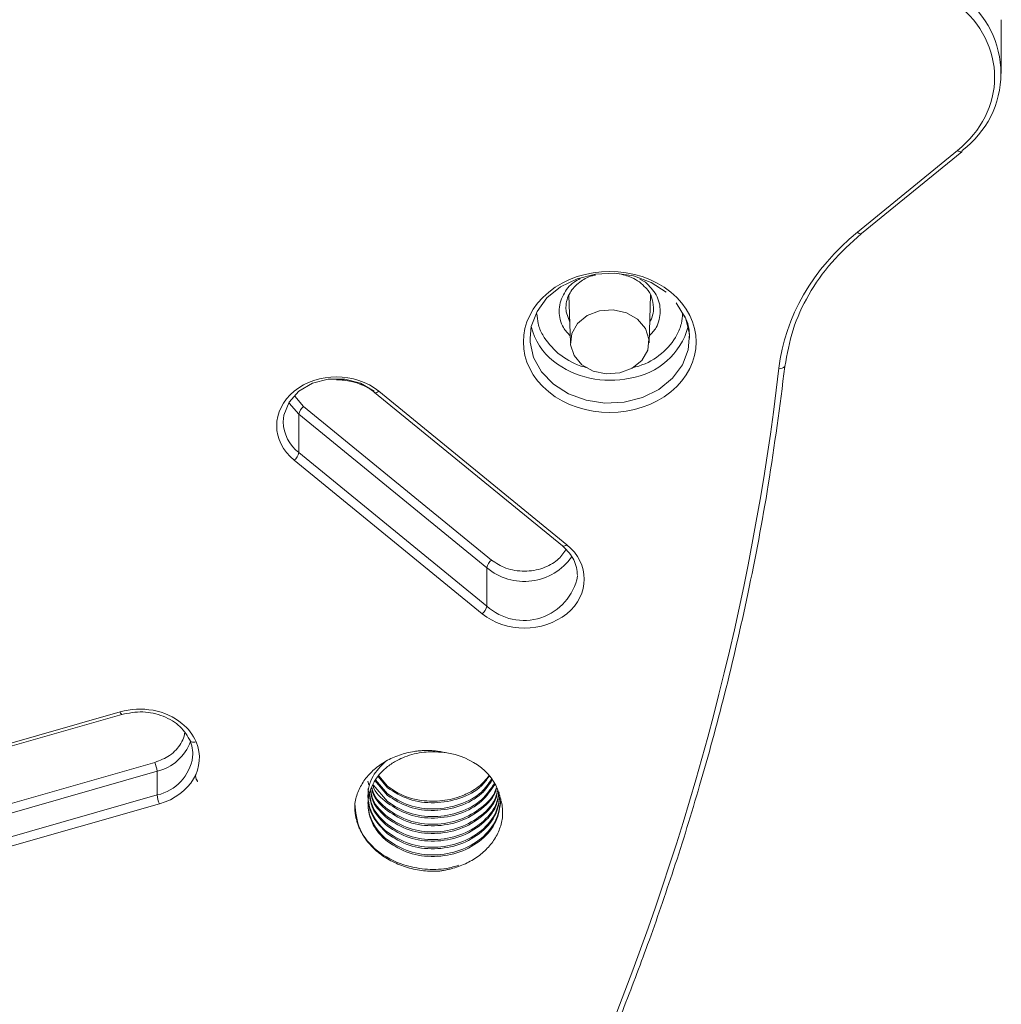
# Model space of a CAD drawing. Header units: millimetres. Extents: x 0 to 420, y 0 to 297.
# Tile 78 of 92: x 342 to 360, y 149 to 167. Entities that reach past the tile are written whole.
import ezdxf

# ---------------------------------------------------------------- set-up
doc = ezdxf.new("R2010")
doc.units = ezdxf.units.MM

msp = doc.modelspace()

# ---------------------------------------------------------------- linework, layer by layer
at = {"color": 7, "linetype": 'Continuous', "lineweight": 15}
for p, q in [((359.97970835, 166.36749271), (359.97970835, 167.37900633)), ((359.15717572, 164.92029215), (357.27159948, 163.3806422)), ((357.3506617, 163.35597763), (359.23623794, 164.89562759)), ((351.84669948, 162.19692187), (351.87376303, 161.30195171)), ((353.35349673, 161.30195171), (353.38048125, 162.19422076)), ((353.86240412, 162.05388641), (354.01768892, 161.79511268)), ((348.18907479, 160.36577717), (351.72460533, 157.4788722)), ((351.80366228, 157.50353246), (348.26813175, 160.39043743)), ((346.85391532, 160.10160533), (350.38944585, 157.21470035)), ((346.76553338, 159.23566458), (346.76553338, 159.95727783)), ((346.76553338, 159.95727783), (350.30106391, 157.07037286)), ((350.30106391, 156.3487596), (346.76553338, 159.23566458)), ((346.6771409, 159.09132847), (350.21267143, 156.2044235)), ((350.30106391, 157.07037286), (350.30106391, 156.3487596)), ((343.4004447, 154.35903404), (328.93687908, 150.22650043)), ((328.96009673, 150.17529486), (343.43477857, 154.31100322)), ((330.19679063, 149.44870067), (344.05523287, 153.40833522)), ((330.30966516, 149.30192953), (344.09651571, 153.24110889)), ((344.10085683, 152.7954716), (344.09651571, 153.24110889)), ((348.06562141, 153.05663049), (348.08361284, 152.98447135)), ((348.19694572, 153.06501155), (348.43173527, 152.78590769)), ((348.43173527, 152.81476826), (348.20618642, 153.0828895)), ((348.25465002, 153.14073436), (348.43173527, 152.93022776)), ((348.43173527, 152.95909264), (348.26755749, 153.15425884)), ((348.06562141, 152.91231042), (348.08361284, 152.84014698)), ((348.43173527, 152.67044819), (348.16527763, 152.98721472)), ((344.10085683, 152.7954716), (330.31776262, 148.85737201)), ((330.35904546, 148.69014137), (344.14213967, 152.62824097))]:
    msp.add_line(p, q, dxfattribs=at)
at = {"color": 8, "linetype": 'Continuous', "lineweight": 15}
for p, q in [((353.28537162, 162.44267248), (353.18023104, 162.50102678)), ((351.83757996, 162.17068475), (351.84376501, 162.157134)), ((353.38274137, 162.15558104), (353.39486386, 162.1827987)), ((346.69140234, 160.29685238), (346.85391532, 160.10160533))]:
    msp.add_line(p, q, dxfattribs=at)
at = {"color": 8, "linetype": 'Continuous', "lineweight": 15, "flags": 128}
for points in [[(359.15717572, 164.92029215), (359.17442432, 164.90759723), (359.19100384, 164.89816266), (359.20628207, 164.89235841), (359.2196795, 164.89039102), (359.23066929, 164.89235087), (359.23623794, 164.89562759)], [(351.86206728, 161.68845571), (351.79495896, 161.88299296), (351.788658, 161.97210963)], [(354.02140311, 161.81186144), (354.0457113, 161.7534168), (354.11088613, 161.4629789), (354.08905407, 161.16825208), (353.98146897, 160.88634901), (353.79439491, 160.63366395), (353.53870052, 160.42487904), (353.22924255, 160.27212544), (352.88400191, 160.18427782), (352.5230563, 160.16645104), (352.16737378, 160.21967756), (351.8376221, 160.34086435), (351.55295702, 160.52295641), (351.32995804, 160.75539277), (351.18154319, 161.02464847), (351.11635782, 161.31507777), (351.11362881, 161.38966285)], [(348.18907479, 160.36577717), (348.19463818, 160.36249615), (348.20562797, 160.36053629), (348.21902013, 160.36249939), (348.2343089, 160.36831224), (348.25088315, 160.37774251), (348.26813175, 160.39043743)], [(346.57555646, 160.17384904), (346.5816256, 160.16395484), (346.76553338, 159.95727783)]]:
    msp.add_lwpolyline(points, dxfattribs=at)
at = {"color": 7, "linetype": 'Continuous', "lineweight": 15, "flags": 128}
for points in [[(357.3506617, 163.35597763), (357.34509304, 163.35270091), (357.34448191, 163.35246443)], [(351.11362881, 161.38966285), (351.13818988, 161.60980459), (351.24577498, 161.89170766), (351.43284904, 162.14439272), (351.68854343, 162.35317763), (351.9980014, 162.50593123), (352.34324204, 162.59377885), (352.70418765, 162.61160563), (353.05988071, 162.55838772), (353.38963238, 162.43720093), (353.67428166, 162.25510456)], [(353.13695676, 161.74418821), (352.92640164, 161.86456195), (352.67813563, 161.91888543), (352.42207772, 161.90058976), (352.18912682, 161.81189037), (352.00737907, 161.66348592), (351.89876138, 161.47328061), (351.87635506, 161.26419887), (351.94288386, 161.06147954), (352.090303, 160.88955269), (352.30085812, 160.76917895), (352.54912413, 160.71485547), (352.80518204, 160.73315114), (353.0381224, 160.82184193), (353.21987015, 160.97024638), (353.32849838, 161.1604603), (353.3509047, 161.36954203), (353.2843759, 161.57226136), (353.13695676, 161.74418821)], [(346.47262858, 159.81304299), (346.484946, 159.94078146), (346.58163087, 160.18374869), (346.76552284, 160.3904214), (347.01864101, 160.5405853), (347.31619776, 160.61953245), (347.62907489, 160.61953245), (347.92662637, 160.5405896), (348.17973927, 160.3904214)], [(351.72460533, 157.4788722), (351.73016871, 157.47559118), (351.73075877, 157.475359)], [(343.43477857, 154.31100322), (343.43452042, 154.3109388), (343.43307163, 154.31084473)]]:
    msp.add_lwpolyline(points, dxfattribs=at)
at = {"color": 7, "linetype": 'Continuous', "lineweight": 15}
for centre, radius, start, end in [((358.16499218, 166.36748841), 1.80611958, 306.747238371, 53.252761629), ((359.21646368, 164.91720295), 0.02926632, 312.505900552, 6.027578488), ((352.26640922, 161.87032584), 1.15980279, 193.198246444, 232.037210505), ((352.79563273, 161.96627127), 1.34370719, 278.532123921, 344.426412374), ((346.99193168, 159.91786313), 0.22980363, 126.911727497, 170.124102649), ((346.53907869, 159.27511292), 0.22986495, 306.914538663, 350.118249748), ((350.52746221, 157.03095816), 0.22980363, 126.911727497, 170.124102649), ((350.07460923, 156.38820795), 0.22986495, 306.914538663, 350.118249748), ((344.09557619, 153.56474339), 0.67352729, 355.537351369, 23.526087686), ((343.57832612, 153.20189331), 0.51967135, 4.327783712, 23.406671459), ((344.6194767, 152.8347881), 0.52010803, 184.335291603, 203.398477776)]:
    msp.add_arc(centre, radius, start, end, dxfattribs=at)
at = {"color": 8, "linetype": 'Continuous', "lineweight": 15}
for centre, radius, start, end in [((357.33747009, 163.44267313), 0.0904808, 223.280462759, 274.444601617), ((352.86586204, 161.969089), 0.57277273, 330.664794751, 359.723376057), ((352.61435427, 162.33782732), 1.74247454, 232.47322239, 282.617758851), ((355.81741774, 160.95465187), 0.13523871, 260.65088848, 312.832427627), ((347.21478634, 159.82655586), 0.74228077, 181.043100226, 232.754374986), ((351.73779531, 157.56556247), 0.09047751, 265.539536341, 316.718379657), ((351.00556276, 157.90479684), 1.09205404, 229.825811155, 324.922928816), ((350.99679183, 157.10809982), 1.0298713, 227.50324831, 349.086676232), ((343.4842524, 154.38063686), 0.08654717, 194.454281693, 233.746225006), ((343.89948908, 154.09533823), 0.87665686, 282.988043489, 340.46716985), ((343.91606451, 153.63519952), 0.85982044, 282.410814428, 351.784685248)]:
    msp.add_arc(centre, radius, start, end, dxfattribs=at)
at = {"color": 7, "linetype": 'Continuous', "lineweight": 15}
for points, knots in [([(359.15717958, 167.67036892), (359.60378625, 167.30569635), (359.854707, 166.81105529), (359.854707, 165.77960551), (359.60378625, 165.28496445), (359.15717958, 164.92029188)], [0, 0, 0, 0, 0.5, 0.5, 1, 1, 1, 1]), ([(355.9089866, 160.85501069), (355.94967337, 161.08719491), (356.03106824, 161.55168498), (356.33913134, 162.21229706), (356.7646117, 162.8286618), (357.15083275, 163.17771036), (357.34400249, 163.35228815)], [0, 0, 0, 0, 0.24978984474, 0.49971054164, 0.74977857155, 1, 1, 1, 1]), ([(353.76267274, 162.25511622), (353.12849561, 162.77294772), (352.09875282, 162.77294772), (350.83039857, 161.73728471), (350.83039857, 160.8964577), (351.4645757, 160.3786262)], [0, 0, 0, 0, 0.5, 0.5, 1, 1, 1, 1]), ([(351.78862639, 161.96631937), (351.79260302, 162.01492796), (351.80023875, 162.10826388), (351.87449102, 162.27588674), (352.02487727, 162.43759379), (352.20851052, 162.54775876), (352.31946382, 162.56964863), (352.34410605, 162.57451027)], [0, 0, 0, 0, 0.1913166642, 0.3673571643, 0.6726545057, 0.9272980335, 1, 1, 1, 1]), ([(352.76416788, 162.60502754), (352.85381126, 162.58479414), (353.00267109, 162.55119501), (353.17830179, 162.44893677), (353.25282261, 162.37281261), (353.29070319, 162.33411701)], [0, 0, 0, 0, 0.426708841, 0.7085833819, 1, 1, 1, 1]), ([(351.4645757, 160.3786262), (352.09875282, 159.86079469), (353.12849561, 159.86079469), (354.39684986, 160.8964577), (354.39684986, 161.73728471), (353.76267274, 162.25511622)], [0, 0, 0, 0, 0.5, 0.5, 1, 1, 1, 1]), ([(353.29070319, 162.33411701), (353.29484285, 162.33034447), (353.34905914, 162.28093619), (353.41438549, 162.15534541), (353.43027471, 162.03145573), (353.4386281, 161.96632367)], [0, 0, 0, 0, 0.0377273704, 0.4941079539, 1, 1, 1, 1]), ([(354.01768892, 161.79511268), (354.02636562, 161.78122427), (354.10418411, 161.65666375), (354.10918083, 161.51494415), (354.11362041, 161.38902618)], [0, 0, 0, 0, 0.1114992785, 1, 1, 1, 1]), ([(345.63452796, 135.99294283), (346.05346935, 136.55594934), (346.85662692, 137.63529588), (347.92840774, 139.22289867), (348.85368496, 140.68831971), (349.64166242, 142.02661078), (350.30386379, 143.22487316), (350.85368738, 144.27956477), (351.30327052, 145.1880638), (351.68482112, 145.99525486), (352.05107554, 146.80378629), (352.4446303, 147.71532311), (352.88273756, 148.79266362), (353.35232677, 150.03481096), (353.84008234, 151.44443915), (354.32736436, 153.01323821), (354.79848002, 154.74116612), (355.23408333, 156.62784743), (355.62527317, 158.68247772), (355.81212207, 160.11327146), (355.9089866, 160.85501069)], [0, 0, 0, 0, 0.0746545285, 0.1431210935, 0.2053989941, 0.2614878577, 0.3113875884, 0.354371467, 0.3913852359, 0.4224286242, 0.4524228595, 0.4890777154, 0.5319562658, 0.5810594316, 0.6363864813, 0.6979373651, 0.764447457, 0.836961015, 0.9154787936, 1, 1, 1, 1]), ([(348.26812892, 160.39043849), (347.82908322, 160.74893722), (347.11618436, 160.74893722), (346.23809296, 160.03193976), (346.23809296, 159.44982875), (346.67713866, 159.09133001)], [0, 0, 0, 0, 0.5, 0.5, 1, 1, 1, 1]), ([(347.47263632, 160.60665524), (347.56754439, 160.60068576), (347.69977672, 160.59236867), (347.88211254, 160.53985805), (348.02363531, 160.47850498), (348.13662096, 160.41348139), (348.18452964, 160.36709574), (348.19286274, 160.35902755)], [0, 0, 0, 0, 0.3507875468, 0.4887408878, 0.7163799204, 0.9506679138, 1, 1, 1, 1]), ([(350.21267257, 156.20442229), (350.65171827, 155.84592355), (351.36461712, 155.84592355), (352.24270853, 156.56292102), (352.24270853, 157.14503203), (351.80366282, 157.50353076)], [0, 0, 0, 0, 0.5, 0.5, 1, 1, 1, 1]), ([(351.73126453, 157.47518272), (351.81124995, 157.39299758), (351.97034056, 157.22953176), (351.99560985, 157.02689554), (352.00817459, 156.92613802)], [0, 0, 0, 0, 0.50276646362, 1, 1, 1, 1]), ([(344.56520554, 154.14195425), (344.41576567, 154.263978), (344.22715993, 154.34909316), (343.81507761, 154.42589299), (343.59992223, 154.41602683), (343.40044203, 154.35903135)], [0, 0, 0, 0, 0.5, 0.5, 1, 1, 1, 1]), ([(343.43251318, 154.31091806), (343.56449447, 154.33517858), (343.82802591, 154.38362038), (344.22351744, 154.29288465), (344.55493939, 154.09786594), (344.67007122, 153.90214925), (344.72755413, 153.80443201)], [0, 0, 0, 0, 0.2511800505, 0.5015395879, 0.7511291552, 1, 1, 1, 1]), ([(344.71308776, 153.83367394), (344.71362763, 153.81491147), (344.72629434, 153.8004988), (344.77042193, 153.78658507), (344.80012106, 153.78763951), (344.83105521, 153.79647802)], [0, 0, 0, 0, 0.5, 0.5, 1, 1, 1, 1]), ([(349.51678073, 153.59134783), (349.4931754, 153.59665706), (349.44616455, 153.6072306), (349.37457825, 153.61873871), (349.3027077, 153.62692804), (349.23044896, 153.63150089), (349.15783243, 153.63253696), (349.08485661, 153.6300126), (349.01151343, 153.62394539), (348.86675224, 153.60497703), (348.6547028, 153.55348206), (348.39801162, 153.43711715), (348.17558867, 153.28063567), (348.02945915, 153.12090798), (347.93844823, 152.98139474), (347.88397685, 152.87151713), (347.84189793, 152.75629461), (347.82536213, 152.67673392), (347.816999, 152.63649538)], [0, 0, 0, 0, 0.0314453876, 0.0626245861, 0.0936474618, 0.1246255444, 0.1556708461, 0.1868946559, 0.2184063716, 0.2503124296, 0.3752047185, 0.5001568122, 0.6247960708, 0.7496269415, 0.8112784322, 0.8731347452, 0.9358367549, 1, 1, 1, 1]), ([(348.43173586, 151.91997718), (348.41405502, 151.934509), (348.37356919, 151.96778416), (348.31145827, 152.02858334), (348.24342396, 152.10786579), (348.17590391, 152.20818283), (348.11631793, 152.33100466), (348.06038433, 152.52296746), (348.06114711, 152.78349443), (348.18396053, 153.08560462), (348.38746589, 153.3067742), (348.59379606, 153.44013965), (348.76425761, 153.51772708), (348.93504247, 153.57101539), (349.10722044, 153.60089487), (349.30243478, 153.61405018), (349.43381582, 153.60013502), (349.51678073, 153.59134783)], [0, 0, 0, 0, 0.0243171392, 0.0556817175, 0.0940913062, 0.1395429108, 0.1920329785, 0.2515574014, 0.375029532, 0.4984937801, 0.6252246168, 0.6989530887, 0.7522633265, 0.8132549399, 0.8742438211, 0.9205870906, 1, 1, 1, 1]), ([(348.38730723, 153.41886388), (348.30243255, 153.33289322), (348.11604125, 153.14409504), (348.03730906, 152.76760298), (348.12390047, 152.37164109), (348.32912315, 152.16674384), (348.43173527, 152.06429444)], [0, 0, 0, 0, 0.2179476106, 0.4786296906, 0.7393128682, 1, 1, 1, 1]), ([(344.85754703, 153.04455181), (344.85267592, 153.05383105), (344.84044247, 153.07713523), (344.82485134, 153.12214706), (344.82102909, 153.15877051), (344.81884892, 153.17966022)], [0, 0, 0, 0, 0.2213289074, 0.5558523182, 1, 1, 1, 1]), ([(350.33538198, 153.15334799), (350.29441279, 153.09959094), (350.18942144, 152.9618283), (350.01185146, 152.85843846), (349.7808084, 152.75324119), (349.51548692, 152.678321), (349.0882407, 152.67015218), (348.70499085, 152.77168485), (348.50624699, 152.90799002), (348.43173527, 152.95909264)], [0, 0, 0, 0, 0.1037106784, 0.2657783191, 0.2858932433, 0.4631461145, 0.6404186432, 0.8651881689, 1, 1, 1, 1]), ([(348.43173527, 152.93022776), (348.56059583, 152.84968444), (348.81831854, 152.68859679), (349.31860114, 152.6233807), (349.80099302, 152.71379883), (350.17185226, 152.90232847), (350.29857355, 153.08316871), (350.34230987, 153.14558353)], [0, 0, 0, 0, 0.2208940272, 0.4417908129, 0.6626819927, 0.8835787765, 1, 1, 1, 1]), ([(350.39089465, 153.09111508), (350.33325004, 153.00679842), (350.19399552, 152.80311107), (349.80226838, 152.59746886), (349.31826103, 152.50815848), (348.81840344, 152.57308447), (348.56062415, 152.73420732), (348.43173527, 152.81476826)], [0, 0, 0, 0, 0.1500843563, 0.3625651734, 0.5750407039, 0.7875216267, 1, 1, 1, 1]), ([(348.43173527, 152.78590769), (348.56063028, 152.70534073), (348.81842191, 152.5442058), (349.31818768, 152.47934431), (349.8025434, 152.56841497), (350.19956487, 152.77828342), (350.34196192, 152.98767626), (350.40304348, 153.07749582)], [0, 0, 0, 0, 0.2104736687, 0.4209499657, 0.6314209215, 0.8418971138, 1, 1, 1, 1]), ([(350.44304611, 153.01225564), (350.37074065, 152.9042478), (350.2179876, 152.67606964), (349.80334965, 152.45240023), (349.3179727, 152.36403288), (348.81847565, 152.42870929), (348.5606482, 152.58986889), (348.43173527, 152.67044819)], [0, 0, 0, 0, 0.183473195, 0.3876068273, 0.591735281, 0.795868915, 1, 1, 1, 1]), ([(348.43173527, 152.64158332), (348.5606513, 152.56100204), (348.81848496, 152.39983847), (349.31793555, 152.33519178), (349.80348934, 152.42344621), (350.22155383, 152.64974916), (350.37630409, 152.88154861), (350.45075898, 152.99307414)], [0, 0, 0, 0, 0.2029514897, 0.4059055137, 0.6088544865, 0.8118084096, 1, 1, 1, 1]), ([(348.09188943, 152.80696686), (348.10594318, 152.71187781), (348.13941024, 152.48543635), (348.32441762, 152.31024339), (348.43173527, 152.20861881)], [0, 0, 0, 0, 0.4199277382, 1, 1, 1, 1]), ([(348.43173527, 152.23748368), (348.32394236, 152.33894713), (348.1431718, 152.50910306), (348.10981712, 152.7291161), (348.09635173, 152.81793606)], [0, 0, 0, 0, 0.5962968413, 1, 1, 1, 1]), ([(348.11421145, 152.86179136), (348.12502035, 152.79795295), (348.15791668, 152.60366396), (348.32174007, 152.45365723), (348.43173527, 152.35293888)], [0, 0, 0, 0, 0.32857449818, 1, 1, 1, 1]), ([(348.43173527, 152.38180375), (348.3211034, 152.48230662), (348.16152289, 152.62727658), (348.12872379, 152.81512754), (348.11866322, 152.87274766)], [0, 0, 0, 0, 0.6932668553, 1, 1, 1, 1]), ([(348.13652294, 152.91660296), (348.14309051, 152.88368312), (348.17543368, 152.72156347), (348.31806584, 152.59674011), (348.43173527, 152.49726325)], [0, 0, 0, 0, 0.2030589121, 1, 1, 1, 1]), ([(348.43173527, 152.52612812), (348.31716045, 152.625295), (348.17876646, 152.74507785), (348.14653298, 152.90077127), (348.14098524, 152.92756786)], [0, 0, 0, 0, 0.8278887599, 1, 1, 1, 1]), ([(348.15884497, 152.97142746), (348.15947594, 152.9688481), (348.19127665, 152.83885068), (348.31271068, 152.73922867), (348.43173527, 152.64158332)], [0, 0, 0, 0, 0.0198416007, 1, 1, 1, 1]), ([(350.47671617, 152.9285997), (350.47474497, 152.91982333), (350.44275348, 152.77738803), (350.20988039, 152.54625425), (349.8093987, 152.30628679), (349.31635956, 152.22019105), (348.81887893, 152.28426966), (348.56078262, 152.44550897), (348.43173527, 152.52612812)], [0, 0, 0, 0, 0.0129623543, 0.2103713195, 0.4077802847, 0.6051843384, 0.8025934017, 1, 1, 1, 1]), ([(348.43173527, 152.49726325), (348.5607769, 152.41664562), (348.81886177, 152.25540935), (349.31642822, 152.19130794), (349.80914125, 152.27749031), (350.21084158, 152.51713402), (350.44563045, 152.75419637), (350.47781424, 152.90299873), (350.48103095, 152.91787127)], [0, 0, 0, 0, 0.19565366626, 0.39130977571, 0.58696091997, 0.78261693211, 0.97827294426, 1, 1, 1, 1]), ([(350.49831116, 152.87496613), (350.49081123, 152.83552175), (350.45767883, 152.66126869), (350.21395411, 152.40086031), (349.80830741, 152.16225577), (349.3166507, 152.07578845), (348.81880617, 152.13996484), (348.56075837, 152.30119112), (348.43173527, 152.38180375)], [0, 0, 0, 0, 0.05528426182, 0.24422876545, 0.43317326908, 0.62211316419, 0.81105776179, 1, 1, 1, 1]), ([(348.43173527, 152.35293888), (348.56075466, 152.27232662), (348.8187951, 152.11110104), (349.31669531, 152.04691913), (349.80813909, 152.13343339), (350.21458315, 152.37183005), (350.4608128, 152.63800488), (350.49419376, 152.81861479), (350.50262594, 152.86423769)], [0, 0, 0, 0, 0.1873357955, 0.3746740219, 0.5620074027, 0.7493454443, 0.936683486, 1, 1, 1, 1]), ([(350.52781922, 152.85457696), (350.51466441, 152.77272095), (350.47968393, 152.55505453), (350.21748474, 152.2556077), (349.80736188, 152.01817861), (349.31690273, 151.9314036), (348.81874314, 151.99566097), (348.56073736, 152.15687645), (348.43173527, 152.23748368)], [0, 0, 0, 0, 0.1075774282, 0.2860632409, 0.4645490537, 0.6430304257, 0.8215163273, 1, 1, 1, 1]), ([(348.43173527, 152.20861881), (348.56073548, 152.12801208), (348.81873749, 151.96679763), (349.31692533, 151.9025326), (349.80727713, 151.98933673), (350.21780122, 152.22665701), (350.48232235, 152.53061723), (350.51752983, 152.75332864), (350.53125419, 152.84014466)], [0, 0, 0, 0, 0.1773402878, 0.3546827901, 0.532020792, 0.7093632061, 0.886705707, 1, 1, 1, 1]), ([(347.816999, 152.63649538), (347.81621194, 152.61213499), (347.81464463, 152.56362465), (347.81888818, 152.49110494), (347.82800602, 152.41929345), (347.84245857, 152.34817609), (347.86211979, 152.27776187), (347.88703285, 152.208045), (347.9416776, 152.08283808), (348.04996578, 151.90932829), (348.24750491, 151.71198366), (348.48926768, 151.55056505), (348.72163045, 151.4539147), (348.91820744, 151.40042777), (349.06983855, 151.37331018), (349.22421297, 151.35850269), (349.32783871, 151.35969247), (349.37993951, 151.36029067)], [0, 0, 0, 0, 0.0360537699, 0.0717960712, 0.1073519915, 0.1428485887, 0.1784135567, 0.2141738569, 0.2502543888, 0.3750774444, 0.5000122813, 0.6248542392, 0.7498084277, 0.8126764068, 0.874876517, 0.9370905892, 1, 1, 1, 1]), ([(347.81699715, 152.63649188), (347.83313106, 152.47028038), (347.86500129, 152.14195354), (348.21542637, 151.72439943), (348.66969526, 151.47814826), (349.13087645, 151.38993724), (349.49217, 151.39085904), (349.69784798, 151.45046626), (349.77513973, 151.47286606)], [0, 0, 0, 0, 0.2141440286, 0.4230106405, 0.6310799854, 0.7745457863, 0.9152765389, 1, 1, 1, 1]), ([(348.06561934, 152.79685087), (348.06561923, 152.66625128), (348.09815332, 152.53570424), (348.22338619, 152.29484539), (348.31603568, 152.1846307), (348.43173586, 152.09316349)], [0, 0, 0, 0, 0.5, 0.5, 1, 1, 1, 1]), ([(348.06561934, 152.65252886), (348.06561924, 152.52192928), (348.09815334, 152.39138226), (348.22338621, 152.15052344), (348.3160357, 152.04030876), (348.43173586, 151.94884156)], [0, 0, 0, 0, 0.5, 0.5, 1, 1, 1, 1]), ([(350.5450046, 152.78242409), (350.52912693, 152.67572203), (350.49297957, 152.43280245), (350.2189294, 152.11090728), (349.80697495, 151.87396003), (349.31700575, 151.78705791), (348.81871749, 151.85134189), (348.56072879, 152.01255385), (348.43173527, 152.09315931)], [0, 0, 0, 0, 0.1354456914, 0.3083577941, 0.4812698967, 0.6541776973, 0.8270899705, 1, 1, 1, 1]), ([(348.43173527, 152.06429444), (348.56072838, 151.98369138), (348.81871614, 151.8224843), (349.31701024, 151.75819003), (349.80695874, 151.8450999), (350.21898983, 152.08202643), (350.49361323, 152.4049774), (350.52981693, 152.64908926), (350.54581593, 152.75696625)], [0, 0, 0, 0, 0.17265562, 0.3453133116, 0.5179666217, 0.6906242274, 0.8632818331, 1, 1, 1, 1]), ([(350.56562495, 152.72469089), (350.54682402, 152.58808819), (350.50922216, 152.3148828), (350.22029386, 151.96622238), (349.80660948, 151.72973262), (349.31710337, 151.64270624), (348.81869298, 151.70702976), (348.56072064, 151.86823642), (348.43173527, 151.94883924)], [0, 0, 0, 0, 0.1666677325, 0.3333354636, 0.5000031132, 0.6666666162, 0.8333343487, 1, 1, 1, 1]), ([(348.43173527, 151.91997437), (348.56072064, 151.8393715), (348.81869299, 151.67816476), (349.31710335, 151.61384188), (349.80660964, 151.70086584), (350.22029363, 151.93736472), (350.50922224, 152.2860162), (350.54682404, 152.55922272), (350.56562495, 152.69582601)], [0, 0, 0, 0, 0.1666656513, 0.3333333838, 0.4999968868, 0.6666646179, 0.8333322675, 1, 1, 1, 1]), ([(349.37993951, 151.36029067), (349.40407534, 151.36338205), (349.45230745, 151.36955976), (349.52386355, 151.38237062), (349.59467762, 151.39777237), (349.68776557, 151.42196096), (349.80086035, 151.45901534), (349.97279092, 151.53343553), (350.16883137, 151.65312568), (350.3604868, 151.8347412), (350.50295558, 152.04439372), (350.57303017, 152.23661148), (350.59890579, 152.39472347), (350.60055655, 152.51420821), (350.58576543, 152.63281039), (350.56151534, 152.70962393), (350.5493268, 152.74823182)], [0, 0, 0, 0, 0.0313831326, 0.0627148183, 0.0940661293, 0.1255080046, 0.1881877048, 0.2503150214, 0.3751772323, 0.5000865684, 0.6248077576, 0.7497091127, 0.8130841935, 0.8753330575, 0.9373401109, 1, 1, 1, 1])]:
    msp.add_open_spline(points, degree=3, knots=knots, dxfattribs=at)
for points in [[(357.27160717, 163.38064505), (356.43018104, 162.69358627), (355.90816403, 161.78848668), (355.79544928, 160.82120757)], [(355.79544928, 160.82120757), (354.76919075, 152.01421029), (351.26045871, 143.52000076), (345.54438351, 136.00463576)], [(344.83105521, 153.79647802), (344.77534634, 153.92647687), (344.68447474, 154.04456608), (344.56520554, 154.14195425)], [(344.14214124, 152.6282469), (344.72704977, 152.79536696), (345.03575658, 153.31879926), (344.83108823, 153.79640095)], [(350.19950281, 153.30570227), (350.01572394, 153.45576522), (349.77329574, 153.55719528), (349.51678073, 153.59134783)], [(344.81884892, 153.17966022), (344.8202227, 153.14006934), (344.83178398, 153.09837404), (344.85577458, 153.05977141)], [(350.5493268, 152.74823182), (350.5075009, 152.95768679), (350.38328169, 153.15563931), (350.19950281, 153.30570227)]]:
    msp.add_open_spline(points, degree=3, dxfattribs=at)
at = {"color": 8, "linetype": 'Continuous', "lineweight": 15}
for points, knots in [([(352.05991512, 162.50817641), (352.01908872, 162.48777033), (351.87642223, 162.41646195), (351.75367484, 162.24483322), (351.67631769, 162.05309292), (351.65695177, 161.89395987), (351.67761872, 161.73637852), (351.73463582, 161.5725375), (351.82240212, 161.48143474), (351.8698223, 161.43221186)], [0, 0, 0, 0, 0.0950626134, 0.3321930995, 0.4611206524, 0.5902268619, 0.7191479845, 0.8482555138, 1, 1, 1, 1]), ([(353.35743219, 161.43221616), (353.40486013, 161.48144074), (353.49258607, 161.57248987), (353.54955423, 161.73625373), (353.57048742, 161.89400794), (353.5502143, 162.05230596), (353.4773804, 162.24840547), (353.36083286, 162.36632374), (353.28537162, 162.44267248)], [0, 0, 0, 0, 0.1676794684, 0.3101514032, 0.4528207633, 0.595292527, 0.7379633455, 1, 1, 1, 1]), ([(351.6413495, 161.10026133), (351.53293511, 161.21078952), (351.36556154, 161.38142644), (351.26027044, 161.64916851), (351.24946187, 161.78529646), (351.24470551, 161.84520023)], [0, 0, 0, 0, 0.5072992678, 0.7831846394, 1, 1, 1, 1]), ([(353.98341826, 161.85221221), (353.97868285, 161.78992983), (353.96813699, 161.65122573), (353.85872017, 161.38364643), (353.60890212, 161.08435852), (353.28242907, 160.89003882), (353.07363939, 160.84049062), (353.03000913, 160.83013666)], [0, 0, 0, 0, 0.1364091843, 0.3037859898, 0.6112778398, 0.9187696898, 1, 1, 1, 1]), ([(352.19267242, 160.83132826), (352.15039022, 160.84120107), (351.94220724, 160.88981137), (351.77477559, 161.00692979), (351.6413495, 161.10026133)], [0, 0, 0, 0, 0.2031011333, 1, 1, 1, 1]), ([(350.38944585, 157.21470035), (350.47555548, 157.15795925), (350.60847853, 157.07037092), (350.82975695, 157.01547816), (351.00792065, 157.00051586), (351.18711733, 157.01508606), (351.40478547, 157.07237297), (351.63586935, 157.19290486), (351.73874998, 157.33876977), (351.78649798, 157.40646723)], [0, 0, 0, 0, 0.1983225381, 0.3061403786, 0.4141270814, 0.5219520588, 0.6299353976, 0.8282490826, 1, 1, 1, 1]), ([(344.05523287, 153.40833522), (344.15338021, 153.44639495), (344.30489047, 153.50514782), (344.45923553, 153.6416034), (344.54976161, 153.76424867), (344.60354453, 153.872837), (344.61305184, 153.94011361), (344.61585444, 153.95994569)], [0, 0, 0, 0, 0.34975933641, 0.53992422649, 0.73036297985, 0.92051531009, 1, 1, 1, 1])]:
    msp.add_open_spline(points, degree=3, knots=knots, dxfattribs=at)

doc.saveas('drawing.dxf')
